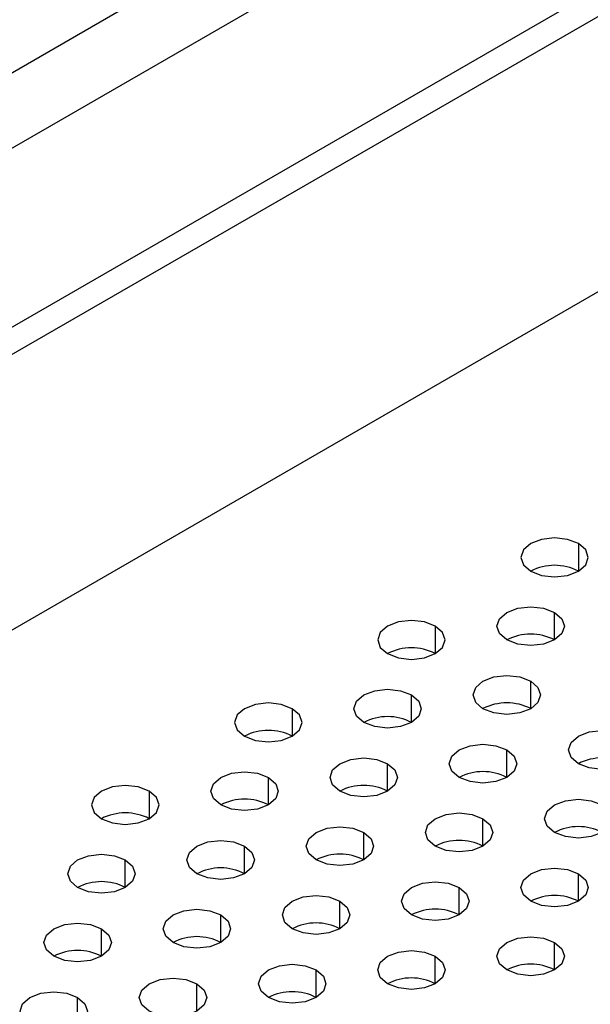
# Model space of a CAD drawing. Header units: millimetres. Extents: x 0 to 1118, y 0 to 864.
# Tile 124 of 254: x 888.94 to 891.76, y 696.38 to 701.25. Entities that reach past the tile are written whole.
import ezdxf

# ---------------------------------------------------------------- set-up
doc = ezdxf.new("R2010")
doc.units = ezdxf.units.MM

msp = doc.modelspace()

# ---------------------------------------------------------------- linework, layer by layer
at = {"color": 7, "linetype": 'Continuous', "lineweight": 25}
for p, q in [((869.5528, 688.563), (897.0003, 704.4081)), ((897.1182, 704.3401), (869.6707, 688.4949)), ((869.3171, 686.9299), (897.4717, 703.1833)), ((891.0018, 702.2023), (887.3918, 700.1183)), ((867.7048, 688.3814), (891.1196, 701.8985))]:
    msp.add_line(p, q, dxfattribs=at)
at = {"color": 8, "linetype": 'Continuous', "lineweight": 25}
for p, q in [((891.702, 698.6618), (891.702, 698.5258)), ((891.5841, 698.1856), (891.5841, 698.3217)), ((890.9949, 698.2536), (890.9949, 698.1176)), ((891.4663, 697.8454), (891.4663, 697.9815)), ((890.877, 697.7774), (890.877, 697.9135)), ((890.2878, 697.8454), (890.2878, 697.7094)), ((891.3484, 697.5053), (891.3484, 697.6413)), ((890.7592, 697.4372), (890.7592, 697.5733)), ((890.1699, 697.3692), (890.1699, 697.5053)), ((889.5807, 697.4372), (889.5807, 697.3012)), ((891.2306, 697.1651), (891.2306, 697.3012)), ((890.6413, 697.0971), (890.6413, 697.2331)), ((890.0521, 697.029), (890.0521, 697.1651)), ((889.4628, 696.961), (889.4628, 697.0971)), ((891.702, 696.893), (891.702, 697.029)), ((891.1127, 696.8249), (891.1127, 696.961)), ((890.5235, 696.7569), (890.5235, 696.893)), ((889.9342, 696.6889), (889.9342, 696.8249)), ((889.345, 696.6208), (889.345, 696.7569)), ((891.5841, 696.5528), (891.5841, 696.6889)), ((890.9949, 696.4848), (890.9949, 696.6208)), ((890.4056, 696.4167), (890.4056, 696.5528)), ((889.8164, 696.3487), (889.8164, 696.4848)), ((889.2271, 696.2807), (889.2271, 696.4167))]:
    msp.add_line(p, q, dxfattribs=at)
at = {"color": 7, "linetype": 'Continuous', "lineweight": 25, "flags": 128}
for points in [[(891.702, 698.6618), (891.6479, 698.6827), (891.5841, 698.69), (891.5203, 698.6827), (891.4663, 698.6618), (891.4301, 698.6306), (891.4175, 698.5938), (891.4301, 698.557), (891.4663, 698.5258)], [(891.4663, 698.5258), (891.5203, 698.5049), (891.5841, 698.4976), (891.6479, 698.5049), (891.702, 698.5258), (891.7381, 698.557), (891.7508, 698.5938), (891.7381, 698.6306), (891.702, 698.6618)], [(891.3484, 698.1856), (891.3123, 698.2168), (891.2996, 698.2536), (891.3123, 698.2905), (891.3484, 698.3217), (891.4025, 698.3425), (891.4663, 698.3499), (891.5301, 698.3425), (891.5841, 698.3217)], [(891.5841, 698.3217), (891.6203, 698.2905), (891.6329, 698.2536), (891.6203, 698.2168), (891.5841, 698.1856), (891.5301, 698.1648), (891.4663, 698.1574), (891.4025, 698.1648), (891.3484, 698.1856)], [(890.9949, 698.2536), (890.9408, 698.2745), (890.877, 698.2818), (890.8132, 698.2745), (890.7592, 698.2536), (890.723, 698.2224), (890.7104, 698.1856), (890.723, 698.1488), (890.7592, 698.1176)], [(890.7592, 698.1176), (890.8132, 698.0967), (890.877, 698.0894), (890.9408, 698.0967), (890.9949, 698.1176), (891.031, 698.1488), (891.0437, 698.1856), (891.031, 698.2224), (890.9949, 698.2536)], [(891.2306, 697.8454), (891.1944, 697.8767), (891.1818, 697.9135), (891.1944, 697.9503), (891.2306, 697.9815), (891.2846, 698.0024), (891.3484, 698.0097), (891.4122, 698.0024), (891.4663, 697.9815)], [(891.4663, 697.9815), (891.5024, 697.9503), (891.5151, 697.9135), (891.5024, 697.8767), (891.4663, 697.8454), (891.4122, 697.8246), (891.3484, 697.8173), (891.2846, 697.8246), (891.2306, 697.8454)], [(890.6413, 697.7774), (890.6052, 697.8086), (890.5925, 697.8454), (890.6052, 697.8823), (890.6413, 697.9135), (890.6954, 697.9343), (890.7592, 697.9417), (890.8229, 697.9343), (890.877, 697.9135)], [(890.877, 697.9135), (890.9131, 697.8823), (890.9258, 697.8454), (890.9131, 697.8086), (890.877, 697.7774), (890.8229, 697.7566), (890.7592, 697.7492), (890.6954, 697.7566), (890.6413, 697.7774)], [(890.2878, 697.8454), (890.2337, 697.8663), (890.1699, 697.8736), (890.1061, 697.8663), (890.0521, 697.8454), (890.0159, 697.8142), (890.0032, 697.7774), (890.0159, 697.7406), (890.0521, 697.7094)], [(890.0521, 697.7094), (890.1061, 697.6885), (890.1699, 697.6812), (890.2337, 697.6885), (890.2878, 697.7094), (890.3239, 697.7406), (890.3366, 697.7774), (890.3239, 697.8142), (890.2878, 697.8454)], [(891.702, 697.5733), (891.6658, 697.6045), (891.6532, 697.6413), (891.6658, 697.6782), (891.702, 697.7094), (891.756, 697.7302), (891.8198, 697.7376), (891.8836, 697.7302), (891.9377, 697.7094)], [(891.9377, 697.7094), (891.9738, 697.6782), (891.9865, 697.6413), (891.9738, 697.6045), (891.9377, 697.5733), (891.8836, 697.5524), (891.8198, 697.5451), (891.756, 697.5524), (891.702, 697.5733)], [(891.1127, 697.5053), (891.0766, 697.5365), (891.0639, 697.5733), (891.0766, 697.6101), (891.1127, 697.6413), (891.1668, 697.6622), (891.2306, 697.6695), (891.2944, 697.6622), (891.3484, 697.6413)], [(891.3484, 697.6413), (891.3846, 697.6101), (891.3972, 697.5733), (891.3846, 697.5365), (891.3484, 697.5053), (891.2944, 697.4844), (891.2306, 697.4771), (891.1668, 697.4844), (891.1127, 697.5053)], [(890.5235, 697.4372), (890.4873, 697.4685), (890.4747, 697.5053), (890.4873, 697.5421), (890.5235, 697.5733), (890.5775, 697.5942), (890.6413, 697.6015), (890.7051, 697.5942), (890.7592, 697.5733)], [(890.7592, 697.5733), (890.7953, 697.5421), (890.808, 697.5053), (890.7953, 697.4685), (890.7592, 697.4372), (890.7051, 697.4164), (890.6413, 697.4091), (890.5775, 697.4164), (890.5235, 697.4372)], [(889.9342, 697.3692), (889.8981, 697.4004), (889.8854, 697.4372), (889.8981, 697.4741), (889.9342, 697.5053), (889.9883, 697.5261), (890.0521, 697.5335), (890.1158, 697.5261), (890.1699, 697.5053)], [(890.1699, 697.5053), (890.206, 697.4741), (890.2187, 697.4372), (890.206, 697.4004), (890.1699, 697.3692), (890.1158, 697.3483), (890.0521, 697.341), (889.9883, 697.3483), (889.9342, 697.3692)], [(889.5807, 697.4372), (889.5266, 697.4581), (889.4628, 697.4654), (889.399, 697.4581), (889.345, 697.4372), (889.3088, 697.406), (889.2961, 697.3692), (889.3088, 697.3324), (889.345, 697.3012)], [(889.345, 697.3012), (889.399, 697.2803), (889.4628, 697.273), (889.5266, 697.2803), (889.5807, 697.3012), (889.6168, 697.3324), (889.6295, 697.3692), (889.6168, 697.406), (889.5807, 697.4372)], [(891.5841, 697.2331), (891.548, 697.2643), (891.5353, 697.3012), (891.548, 697.338), (891.5841, 697.3692), (891.6382, 697.3901), (891.702, 697.3974), (891.7658, 697.3901), (891.8198, 697.3692)], [(891.8198, 697.3692), (891.856, 697.338), (891.8686, 697.3012), (891.856, 697.2643), (891.8198, 697.2331), (891.7658, 697.2123), (891.702, 697.205), (891.6382, 697.2123), (891.5841, 697.2331)], [(890.9949, 697.1651), (890.9587, 697.1963), (890.9461, 697.2331), (890.9587, 697.27), (890.9949, 697.3012), (891.0489, 697.322), (891.1127, 697.3294), (891.1765, 697.322), (891.2306, 697.3012)], [(891.2306, 697.3012), (891.2667, 697.27), (891.2794, 697.2331), (891.2667, 697.1963), (891.2306, 697.1651), (891.1765, 697.1442), (891.1127, 697.1369), (891.0489, 697.1442), (890.9949, 697.1651)], [(890.4056, 697.0971), (890.3695, 697.1283), (890.3568, 697.1651), (890.3695, 697.2019), (890.4056, 697.2331), (890.4597, 697.254), (890.5235, 697.2613), (890.5872, 697.254), (890.6413, 697.2331)], [(889.8164, 697.029), (889.7802, 697.0602), (889.7675, 697.0971), (889.7802, 697.1339), (889.8164, 697.1651), (889.8704, 697.186), (889.9342, 697.1933), (889.998, 697.186), (890.0521, 697.1651)], [(890.6413, 697.2331), (890.6774, 697.2019), (890.6901, 697.1651), (890.6774, 697.1283), (890.6413, 697.0971), (890.5872, 697.0762), (890.5235, 697.0689), (890.4597, 697.0762), (890.4056, 697.0971)], [(890.0521, 697.1651), (890.0882, 697.1339), (890.1009, 697.0971), (890.0882, 697.0602), (890.0521, 697.029), (889.998, 697.0082), (889.9342, 697.0009), (889.8704, 697.0082), (889.8164, 697.029)], [(889.2271, 696.961), (889.191, 696.9922), (889.1783, 697.029), (889.191, 697.0659), (889.2271, 697.0971), (889.2812, 697.1179), (889.345, 697.1252), (889.4087, 697.1179), (889.4628, 697.0971)], [(889.4628, 697.0971), (889.4989, 697.0659), (889.5116, 697.029), (889.4989, 696.9922), (889.4628, 696.961), (889.4087, 696.9401), (889.345, 696.9328), (889.2812, 696.9401), (889.2271, 696.961)], [(891.4663, 696.893), (891.4301, 696.9242), (891.4175, 696.961), (891.4301, 696.9978), (891.4663, 697.029), (891.5203, 697.0499), (891.5841, 697.0572), (891.6479, 697.0499), (891.702, 697.029)], [(891.702, 697.029), (891.7381, 696.9978), (891.7508, 696.961), (891.7381, 696.9242), (891.702, 696.893), (891.6479, 696.8721), (891.5841, 696.8648), (891.5203, 696.8721), (891.4663, 696.893)], [(890.877, 696.8249), (890.8409, 696.8561), (890.8282, 696.893), (890.8409, 696.9298), (890.877, 696.961), (890.9311, 696.9819), (890.9949, 696.9892), (891.0587, 696.9819), (891.1127, 696.961)], [(891.1127, 696.961), (891.1489, 696.9298), (891.1615, 696.893), (891.1489, 696.8561), (891.1127, 696.8249), (891.0587, 696.8041), (890.9949, 696.7968), (890.9311, 696.8041), (890.877, 696.8249)], [(890.2878, 696.7569), (890.2516, 696.7881), (890.2389, 696.8249), (890.2516, 696.8618), (890.2878, 696.893), (890.3418, 696.9138), (890.4056, 696.9211), (890.4694, 696.9138), (890.5235, 696.893)], [(889.6985, 696.6889), (889.6624, 696.7201), (889.6497, 696.7569), (889.6624, 696.7937), (889.6985, 696.8249), (889.7526, 696.8458), (889.8164, 696.8531), (889.8801, 696.8458), (889.9342, 696.8249)], [(890.5235, 696.893), (890.5596, 696.8618), (890.5723, 696.8249), (890.5596, 696.7881), (890.5235, 696.7569), (890.4694, 696.736), (890.4056, 696.7287), (890.3418, 696.736), (890.2878, 696.7569)], [(889.9342, 696.8249), (889.9703, 696.7937), (889.983, 696.7569), (889.9703, 696.7201), (889.9342, 696.6889), (889.8801, 696.668), (889.8164, 696.6607), (889.7526, 696.668), (889.6985, 696.6889)], [(889.1093, 696.6208), (889.0731, 696.652), (889.0604, 696.6889), (889.0731, 696.7257), (889.1093, 696.7569), (889.1633, 696.7778), (889.2271, 696.7851), (889.2909, 696.7778), (889.345, 696.7569)], [(889.345, 696.7569), (889.3811, 696.7257), (889.3938, 696.6889), (889.3811, 696.652), (889.345, 696.6208), (889.2909, 696.6), (889.2271, 696.5926), (889.1633, 696.6), (889.1093, 696.6208)], [(891.3484, 696.5528), (891.3123, 696.584), (891.2996, 696.6208), (891.3123, 696.6576), (891.3484, 696.6889), (891.4025, 696.7097), (891.4663, 696.717), (891.5301, 696.7097), (891.5841, 696.6889)], [(891.5841, 696.6889), (891.6203, 696.6576), (891.6329, 696.6208), (891.6203, 696.584), (891.5841, 696.5528), (891.5301, 696.5319), (891.4663, 696.5246), (891.4025, 696.5319), (891.3484, 696.5528)], [(890.7592, 696.4848), (890.723, 696.516), (890.7104, 696.5528), (890.723, 696.5896), (890.7592, 696.6208), (890.8132, 696.6417), (890.877, 696.649), (890.9408, 696.6417), (890.9949, 696.6208)], [(890.9949, 696.6208), (891.031, 696.5896), (891.0437, 696.5528), (891.031, 696.516), (890.9949, 696.4848), (890.9408, 696.4639), (890.877, 696.4566), (890.8132, 696.4639), (890.7592, 696.4848)], [(890.1699, 696.4167), (890.1338, 696.4479), (890.1211, 696.4848), (890.1338, 696.5216), (890.1699, 696.5528), (890.224, 696.5737), (890.2878, 696.581), (890.3515, 696.5737), (890.4056, 696.5528)], [(889.5807, 696.3487), (889.5445, 696.3799), (889.5318, 696.4167), (889.5445, 696.4535), (889.5807, 696.4848), (889.6347, 696.5056), (889.6985, 696.5129), (889.7623, 696.5056), (889.8164, 696.4848)], [(890.4056, 696.5528), (890.4417, 696.5216), (890.4544, 696.4848), (890.4417, 696.4479), (890.4056, 696.4167), (890.3515, 696.3959), (890.2878, 696.3885), (890.224, 696.3959), (890.1699, 696.4167)], [(889.8164, 696.4848), (889.8525, 696.4535), (889.8652, 696.4167), (889.8525, 696.3799), (889.8164, 696.3487), (889.7623, 696.3278), (889.6985, 696.3205), (889.6347, 696.3278), (889.5807, 696.3487)], [(888.9914, 696.2807), (888.9553, 696.3119), (888.9426, 696.3487), (888.9553, 696.3855), (888.9914, 696.4167), (889.0455, 696.4376), (889.1093, 696.4449), (889.173, 696.4376), (889.2271, 696.4167)], [(889.2271, 696.4167), (889.2632, 696.3855), (889.2759, 696.3487), (889.2632, 696.3119), (889.2271, 696.2807), (889.173, 696.2598), (889.1093, 696.2525), (889.0455, 696.2598), (888.9914, 696.2807)]]:
    msp.add_lwpolyline(points, dxfattribs=at)
at = {"color": 7, "linetype": 'Continuous', "lineweight": 25}
for centre in [(891.5841, 698.2983), (891.4663, 697.9581), (890.877, 697.8901), (891.3484, 697.618), (890.7592, 697.5499), (890.1699, 697.4819), (891.8198, 697.3458), (891.2306, 697.2778), (890.6413, 697.2098), (890.0521, 697.1417), (889.4628, 697.0737), (891.702, 697.0057), (891.1127, 696.9376), (890.5235, 696.8696), (889.9342, 696.8016), (889.345, 696.7335), (891.5841, 696.6655), (890.9949, 696.5975), (890.4056, 696.5294), (889.8164, 696.4614), (889.2271, 696.3934), (891.4663, 696.3253), (890.877, 696.2573), (890.2878, 696.1892)]:
    msp.add_arc(centre, 0.2562, 62.61, 117.3846, dxfattribs=at)

doc.saveas('drawing.dxf')
